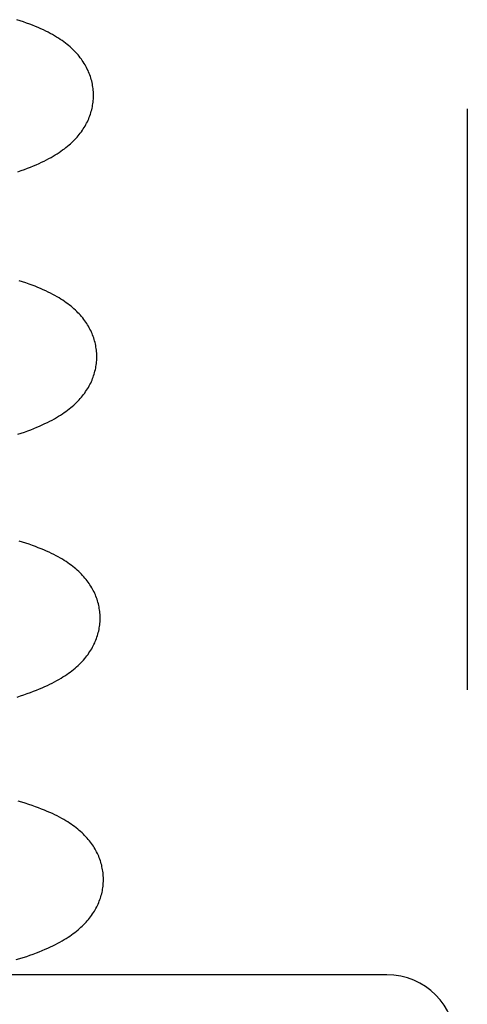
# Model space of a CAD drawing. Header units: inches. Extents: x 0 to 215, y 0 to 139.
# Tile 78 of 117: x 127.9659 to 128.0632, y 51.0569 to 51.2709. Entities that reach past the tile are written whole.
import ezdxf

# ---------------------------------------------------------------- set-up
doc = ezdxf.new("R2010")
doc.units = ezdxf.units.IN
doc.header["$LTSCALE"] = 11.804375
doc.header["$MEASUREMENT"] = 0
doc.linetypes.add('HIDDEN', pattern=[0.2, 0.1, -0.1])
doc.layers.add('DEFAULT_2', color=8, linetype='HIDDEN')

msp = doc.modelspace()

# ---------------------------------------------------------------- linework, layer by layer
at = {"layer": 'DEFAULT_2', "color": 8, "linetype": 'HIDDEN'}
for p, q in [((128.06323, 51.25147), (128.06323, 51.12522)), ((128.04573, 51.06334), (127.90073, 51.06334))]:
    msp.add_line(p, q, dxfattribs=at)
for points in [[(127.98197, 51.25457), (127.98196, 51.25485), (127.98195, 51.25519), (127.98192, 51.25553), (127.98189, 51.25587), (127.98184, 51.25621), (127.98179, 51.25654), (127.98173, 51.25687), (127.98166, 51.25721), (127.98158, 51.25754), (127.98149, 51.25787), (127.9814, 51.2582), (127.98129, 51.25852), (127.98118, 51.25885), (127.98105, 51.25917), (127.98092, 51.25949), (127.98078, 51.2598), (127.98063, 51.26012), (127.98048, 51.26043), (127.98031, 51.26074), (127.98013, 51.26105), (127.97995, 51.26136), (127.97975, 51.26167), (127.97954, 51.26197), (127.97933, 51.26228), (127.9791, 51.26258), (127.97886, 51.26289), (127.97861, 51.26319), (127.97835, 51.26349), (127.97807, 51.26379), (127.97779, 51.26408), (127.9775, 51.26437), (127.97719, 51.26465), (127.97688, 51.26494), (127.97655, 51.26522), (127.97622, 51.26549), (127.97587, 51.26576), (127.97551, 51.26603), (127.97514, 51.2663), (127.97476, 51.26656), (127.97436, 51.26682), (127.97394, 51.26708), (127.97351, 51.26734), (127.97306, 51.2676), (127.97259, 51.26786), (127.9721, 51.26812), (127.97159, 51.26838), (127.97107, 51.26863), (127.97052, 51.26889), (127.96994, 51.26914), (127.96935, 51.26939), (127.96873, 51.26964), (127.9681, 51.26989), (127.96744, 51.27013), (127.96675, 51.27037), (127.96605, 51.27061), (127.96532, 51.27085)], [(127.96554, 51.2378), (127.96626, 51.23805), (127.96696, 51.2383), (127.96764, 51.23856), (127.9683, 51.23882), (127.96893, 51.23908), (127.96954, 51.23934), (127.97013, 51.2396), (127.97069, 51.23987), (127.97124, 51.24013), (127.97176, 51.2404), (127.97227, 51.24067), (127.97275, 51.24093), (127.97322, 51.2412), (127.97366, 51.24147), (127.97409, 51.24174), (127.9745, 51.242), (127.97489, 51.24227), (127.97527, 51.24254), (127.97564, 51.24281), (127.97599, 51.24308), (127.97633, 51.24335), (127.97665, 51.24363), (127.97697, 51.24391), (127.97727, 51.24419), (127.97757, 51.24447), (127.97785, 51.24476), (127.97812, 51.24505), (127.97839, 51.24534), (127.97864, 51.24563), (127.97888, 51.24593), (127.97911, 51.24622), (127.97934, 51.24652), (127.97955, 51.24683), (127.97976, 51.24713), (127.97995, 51.24744), (127.98014, 51.24775), (127.98031, 51.24806), (127.98048, 51.24838), (127.98064, 51.24869), (127.98079, 51.24901), (127.98093, 51.24933), (127.98106, 51.24965), (127.98118, 51.24997), (127.98129, 51.25029), (127.9814, 51.25062), (127.98149, 51.25094), (127.98158, 51.25127), (127.98166, 51.2516), (127.98173, 51.25193), (127.98179, 51.25227), (127.98184, 51.2526), (127.98189, 51.25293), (127.98192, 51.25327), (127.98194, 51.2536), (127.98196, 51.25394), (127.98197, 51.25428), (127.98197, 51.25457)], [(127.98269, 51.19777), (127.98268, 51.19806), (127.98267, 51.1984), (127.98264, 51.19873), (127.98261, 51.19907), (127.98256, 51.1994), (127.98251, 51.19973), (127.98245, 51.20007), (127.98238, 51.2004), (127.98231, 51.20073), (127.98222, 51.20105), (127.98212, 51.20138), (127.98202, 51.2017), (127.98191, 51.20203), (127.98179, 51.20235), (127.98166, 51.20266), (127.98152, 51.20298), (127.98137, 51.2033), (127.98121, 51.20361), (127.98105, 51.20392), (127.98087, 51.20423), (127.98069, 51.20454), (127.98049, 51.20484), (127.98029, 51.20514), (127.98008, 51.20545), (127.97986, 51.20574), (127.97963, 51.20604), (127.97939, 51.20633), (127.97913, 51.20662), (127.97887, 51.20691), (127.9786, 51.20719), (127.97833, 51.20747), (127.97803, 51.20775), (127.97773, 51.20803), (127.97742, 51.2083), (127.9771, 51.20857), (127.97677, 51.20884), (127.97642, 51.2091), (127.97606, 51.20936), (127.97569, 51.20963), (127.9753, 51.20988), (127.9749, 51.21014), (127.97449, 51.2104), (127.97405, 51.21066), (127.9736, 51.21091), (127.97313, 51.21117), (127.97264, 51.21142), (127.97213, 51.21168), (127.9716, 51.21193), (127.97105, 51.21218), (127.97047, 51.21243), (127.96988, 51.21268), (127.96926, 51.21292), (127.96862, 51.21317), (127.96796, 51.21341), (127.96728, 51.21365), (127.96657, 51.21389), (127.96584, 51.21412)], [(127.96552, 51.18076), (127.96626, 51.181), (127.96698, 51.18126), (127.96768, 51.18151), (127.96836, 51.18177), (127.96902, 51.18203), (127.96965, 51.18229), (127.97026, 51.18255), (127.97085, 51.18281), (127.97141, 51.18308), (127.97196, 51.18334), (127.97248, 51.18361), (127.97299, 51.18387), (127.97347, 51.18414), (127.97394, 51.18441), (127.97438, 51.18468), (127.97481, 51.18494), (127.97522, 51.18521), (127.97561, 51.18548), (127.97599, 51.18575), (127.97635, 51.18602), (127.97671, 51.18629), (127.97704, 51.18656), (127.97737, 51.18684), (127.97769, 51.18712), (127.97799, 51.1874), (127.97829, 51.18768), (127.97857, 51.18797), (127.97884, 51.18825), (127.9791, 51.18854), (127.97936, 51.18884), (127.9796, 51.18913), (127.97983, 51.18943), (127.98006, 51.18973), (127.98027, 51.19004), (127.98048, 51.19034), (127.98067, 51.19065), (127.98086, 51.19096), (127.98103, 51.19127), (127.9812, 51.19159), (127.98136, 51.1919), (127.98151, 51.19222), (127.98165, 51.19254), (127.98178, 51.19286), (127.9819, 51.19318), (127.98201, 51.1935), (127.98212, 51.19383), (127.98221, 51.19415), (127.9823, 51.19448), (127.98238, 51.19481), (127.98245, 51.19514), (127.98251, 51.19547), (127.98256, 51.19581), (127.98261, 51.19614), (127.98264, 51.19648), (127.98267, 51.19681), (127.98268, 51.19715), (127.98269, 51.19749), (127.98269, 51.19777)], [(127.98341, 51.14098), (127.9834, 51.14127), (127.98339, 51.1416), (127.98336, 51.14194), (127.98333, 51.14227), (127.98328, 51.14261), (127.98323, 51.14294), (127.98317, 51.14327), (127.9831, 51.1436), (127.98303, 51.14393), (127.98294, 51.14426), (127.98284, 51.14459), (127.98274, 51.14491), (127.98263, 51.14523), (127.98251, 51.14556), (127.98238, 51.14587), (127.98224, 51.14619), (127.98209, 51.1465), (127.98193, 51.14682), (127.98177, 51.14713), (127.98159, 51.14744), (127.98141, 51.14774), (127.98121, 51.14805), (127.98101, 51.14835), (127.9808, 51.14865), (127.98058, 51.14895), (127.98035, 51.14925), (127.98011, 51.14954), (127.97986, 51.14983), (127.9796, 51.15012), (127.97933, 51.1504), (127.97905, 51.15068), (127.97876, 51.15096), (127.97845, 51.15123), (127.97814, 51.15151), (127.97782, 51.15178), (127.97749, 51.15204), (127.97714, 51.15231), (127.97678, 51.15257), (127.97641, 51.15283), (127.97603, 51.15309), (127.97563, 51.15335), (127.97521, 51.15361), (127.97478, 51.15386), (127.97432, 51.15412), (127.97385, 51.15438), (127.97336, 51.15463), (127.97285, 51.15488), (127.97232, 51.15514), (127.97177, 51.15539), (127.97119, 51.15564), (127.9706, 51.15589), (127.96998, 51.15613), (127.96935, 51.15638), (127.96868, 51.15662), (127.968, 51.15686), (127.96729, 51.1571), (127.96657, 51.15733), (127.96582, 51.15756)], [(127.96536, 51.12368), (127.96612, 51.12392), (127.96686, 51.12417), (127.96758, 51.12442), (127.96828, 51.12467), (127.96895, 51.12493), (127.96959, 51.12518), (127.97022, 51.12543), (127.97081, 51.12569), (127.97139, 51.12594), (127.97195, 51.1262), (127.97249, 51.12646), (127.97301, 51.12672), (127.97351, 51.12698), (127.97399, 51.12724), (127.97446, 51.1275), (127.97491, 51.12777), (127.97534, 51.12803), (127.97576, 51.1283), (127.97616, 51.12857), (127.97655, 51.12884), (127.97692, 51.12911), (127.97728, 51.12939), (127.97763, 51.12967), (127.97797, 51.12995), (127.9783, 51.13023), (127.97862, 51.13052), (127.97893, 51.13082), (127.97923, 51.13111), (127.97952, 51.13141), (127.97979, 51.13172), (127.98006, 51.13202), (127.98031, 51.13233), (127.98055, 51.13263), (127.98078, 51.13294), (127.98099, 51.13325), (127.9812, 51.13356), (127.9814, 51.13386), (127.98158, 51.13417), (127.98176, 51.13448), (127.98192, 51.1348), (127.98208, 51.13511), (127.98223, 51.13542), (127.98237, 51.13574), (127.9825, 51.13606), (127.98262, 51.13638), (127.98273, 51.1367), (127.98284, 51.13703), (127.98293, 51.13736), (127.98302, 51.13768), (127.9831, 51.13801), (127.98317, 51.13835), (127.98323, 51.13868), (127.98328, 51.13901), (127.98333, 51.13935), (127.98336, 51.13968), (127.98339, 51.14002), (127.9834, 51.14036), (127.98341, 51.14069), (127.98341, 51.14098)], [(127.98413, 51.08419), (127.98412, 51.08448), (127.98411, 51.08481), (127.98408, 51.08515), (127.98405, 51.08548), (127.98401, 51.08582), (127.98395, 51.08615), (127.98389, 51.08648), (127.98382, 51.08681), (127.98375, 51.08714), (127.98366, 51.08747), (127.98356, 51.08779), (127.98346, 51.08812), (127.98335, 51.08844), (127.98323, 51.08876), (127.9831, 51.08908), (127.98296, 51.08939), (127.98281, 51.08971), (127.98266, 51.09002), (127.98249, 51.09033), (127.98232, 51.09064), (127.98213, 51.09095), (127.98194, 51.09125), (127.98174, 51.09156), (127.98152, 51.09186), (127.9813, 51.09216), (127.98107, 51.09245), (127.98083, 51.09274), (127.98058, 51.09303), (127.98032, 51.09332), (127.98005, 51.0936), (127.97977, 51.09388), (127.97948, 51.09416), (127.97918, 51.09444), (127.97887, 51.09471), (127.97855, 51.09498), (127.97822, 51.09525), (127.97787, 51.09551), (127.97751, 51.09577), (127.97714, 51.09603), (127.97676, 51.09629), (127.97636, 51.09655), (127.97594, 51.09681), (127.97551, 51.09707), (127.97506, 51.09732), (127.97459, 51.09758), (127.9741, 51.09783), (127.97359, 51.09808), (127.97306, 51.09834), (127.97251, 51.09859), (127.97193, 51.09884), (127.97133, 51.09909), (127.9707, 51.09934), (127.97004, 51.09959), (127.96936, 51.09984), (127.96865, 51.10009), (127.96791, 51.10034), (127.96715, 51.10058), (127.96638, 51.10082), (127.96561, 51.10104)], [(127.96519, 51.06662), (127.96596, 51.06685), (127.96671, 51.06709), (127.96745, 51.06733), (127.96817, 51.06758), (127.96887, 51.06783), (127.96955, 51.06809), (127.9702, 51.06834), (127.97084, 51.0686), (127.97145, 51.06886), (127.97204, 51.06912), (127.97261, 51.06938), (127.97316, 51.06964), (127.97368, 51.0699), (127.97419, 51.07017), (127.97468, 51.07043), (127.97515, 51.07069), (127.9756, 51.07096), (127.97603, 51.07122), (127.97644, 51.07149), (127.97684, 51.07175), (127.97722, 51.07202), (127.97759, 51.07228), (127.97795, 51.07255), (127.97829, 51.07282), (127.97862, 51.07309), (127.97894, 51.07337), (127.97925, 51.07364), (127.97954, 51.07392), (127.97983, 51.0742), (127.98011, 51.07448), (127.98037, 51.07477), (127.98063, 51.07506), (127.98088, 51.07535), (127.98111, 51.07564), (127.98134, 51.07594), (127.98156, 51.07624), (127.98177, 51.07654), (127.98197, 51.07684), (127.98216, 51.07714), (127.98234, 51.07745), (127.98251, 51.07776), (127.98268, 51.07807), (127.98283, 51.07838), (127.98298, 51.0787), (127.98311, 51.07901), (127.98324, 51.07933), (127.98336, 51.07965), (127.98347, 51.07997), (127.98357, 51.08029), (127.98367, 51.08061), (127.98375, 51.08094), (127.98383, 51.08126), (127.9839, 51.08159), (127.98395, 51.08192), (127.98401, 51.08225), (127.98405, 51.08258), (127.98408, 51.08291), (127.98411, 51.08324), (127.98412, 51.08357), (127.98413, 51.08391), (127.98413, 51.08419)]]:
    msp.add_lwpolyline(points, dxfattribs=at)
msp.add_arc((128.04573, 51.04834), 0.015, 0, 90, dxfattribs=at)

doc.saveas('drawing.dxf')
